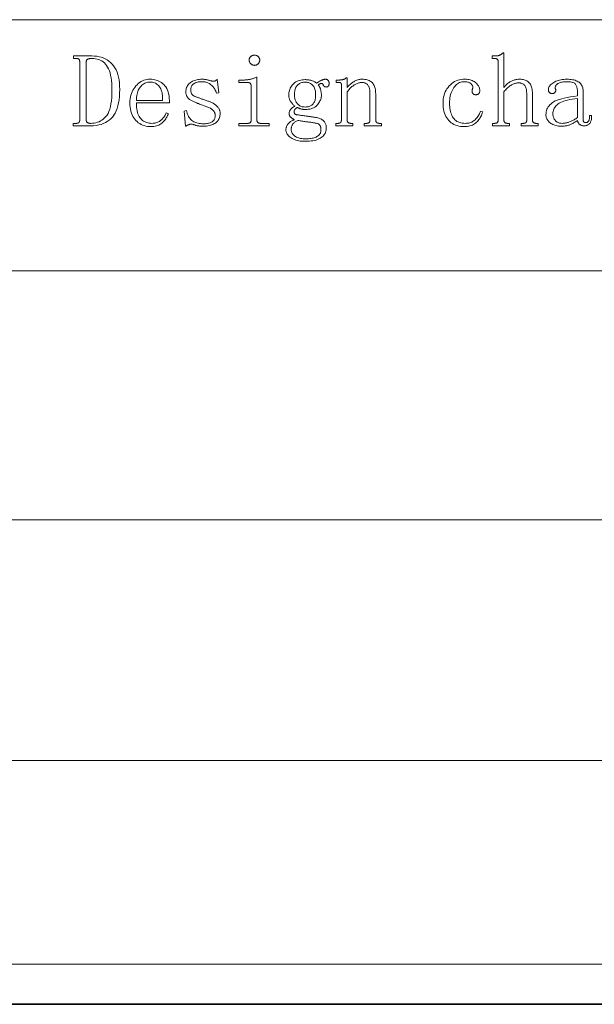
# Model space of a CAD drawing. Extents: x 1 to 297, y 1 to 210.
# Tile 16 of 171: x 49 to 65, y 1 to 29. Entities that reach past the tile are written whole.
import ezdxf

# ---------------------------------------------------------------- set-up
doc = ezdxf.new("R2010")
doc.units = 0

msp = doc.modelspace()

# ---------------------------------------------------------------- linework, layer by layer
at = {"color": 7, "lineweight": 13}
for p, q in [((1.319, 28.902), (196.771, 28.902)), ((35.177, 21.874), (196.771, 21.874)), ((35.177, 14.907), (164.935, 14.907)), ((35.177, 8.179), (164.935, 8.179)), ((1.319, 2.481), (196.771, 2.481))]:
    msp.add_line(p, q, dxfattribs=at)
at = {"color": 7, "lineweight": 35}
msp.add_line((0.623, 1.354), (296.685, 1.354), dxfattribs=at)
at = {"color": 7, "lineweight": 13}
for points in [[(51.046, 27.728), (51.045, 27.737), (51.045, 27.745), (51.044, 27.753), (51.042, 27.761), (51.04, 27.768), (51.037, 27.775), (51.034, 27.781), (51.031, 27.786), (51.027, 27.792), (51.023, 27.797), (51.018, 27.801), (51.012, 27.805), (51.006, 27.808), (50.999, 27.811), (50.991, 27.814), (50.983, 27.816), (50.974, 27.817), (50.964, 27.818), (50.954, 27.819), (50.943, 27.819), (50.874, 27.819), (50.874, 27.888), (51.389, 27.888), (51.458, 27.886), (51.524, 27.879), (51.588, 27.867), (51.649, 27.851), (51.707, 27.831), (51.762, 27.806), (51.814, 27.776), (51.864, 27.742), (51.91, 27.703), (51.954, 27.659), (51.994, 27.611), (52.03, 27.558), (52.062, 27.5), (52.09, 27.436), (52.113, 27.368), (52.132, 27.295), (52.147, 27.216), (52.157, 27.133), (52.164, 27.044), (52.166, 26.951), (52.164, 26.848), (52.157, 26.752), (52.147, 26.661), (52.133, 26.575), (52.114, 26.495), (52.092, 26.421), (52.065, 26.352), (52.034, 26.289), (51.999, 26.231), (51.96, 26.179), (51.917, 26.133), (51.87, 26.091), (51.819, 26.054), (51.764, 26.022), (51.706, 25.995), (51.643, 25.973), (51.577, 25.956), (51.506, 25.943), (51.432, 25.936), (51.354, 25.934), (50.863, 25.934), (50.863, 26.002), (50.943, 26.002), (50.954, 26.002), (50.964, 26.003), (50.974, 26.004), (50.983, 26.006), (50.991, 26.008), (50.999, 26.01), (51.006, 26.013), (51.012, 26.017), (51.018, 26.021), (51.023, 26.025), (51.027, 26.03), (51.031, 26.035), (51.034, 26.041), (51.037, 26.047), (51.04, 26.054), (51.042, 26.061), (51.044, 26.068), (51.045, 26.076), (51.045, 26.085), (51.046, 26.094)], [(55.937, 27.911), (55.948, 27.91), (55.959, 27.909), (55.97, 27.907), (55.981, 27.904), (55.991, 27.901), (56.002, 27.896), (56.011, 27.891), (56.021, 27.885), (56.031, 27.878), (56.04, 27.871), (56.049, 27.863), (56.056, 27.854), (56.063, 27.845), (56.069, 27.836), (56.074, 27.827), (56.078, 27.817), (56.082, 27.806), (56.084, 27.796), (56.085, 27.785), (56.086, 27.774), (56.085, 27.762), (56.084, 27.751), (56.082, 27.74), (56.078, 27.73), (56.074, 27.719), (56.069, 27.709), (56.063, 27.699), (56.056, 27.69), (56.049, 27.68), (56.04, 27.671), (56.031, 27.662), (56.021, 27.654), (56.011, 27.647), (56.002, 27.642), (55.991, 27.637), (55.981, 27.632), (55.97, 27.629), (55.959, 27.627), (55.948, 27.626), (55.937, 27.625), (55.926, 27.626), (55.915, 27.627), (55.904, 27.629), (55.893, 27.632), (55.883, 27.637), (55.873, 27.642), (55.863, 27.647), (55.853, 27.654), (55.843, 27.662), (55.834, 27.671), (55.826, 27.68), (55.818, 27.69), (55.811, 27.699), (55.805, 27.709), (55.8, 27.719), (55.796, 27.73), (55.793, 27.74), (55.79, 27.751), (55.789, 27.762), (55.788, 27.774), (55.789, 27.785), (55.79, 27.796), (55.793, 27.806), (55.796, 27.817), (55.8, 27.827), (55.805, 27.836), (55.811, 27.845), (55.818, 27.854), (55.826, 27.863), (55.834, 27.871), (55.843, 27.878), (55.853, 27.885), (55.863, 27.891), (55.873, 27.896), (55.883, 27.901), (55.893, 27.904), (55.904, 27.907), (55.915, 27.909), (55.926, 27.91)], [(62.6, 25.934), (62.6, 26.002), (62.657, 26.002), (62.668, 26.002), (62.679, 26.003), (62.688, 26.004), (62.697, 26.006), (62.706, 26.008), (62.713, 26.01), (62.72, 26.013), (62.727, 26.017), (62.732, 26.021), (62.737, 26.025), (62.741, 26.03), (62.745, 26.035), (62.749, 26.041), (62.752, 26.047), (62.754, 26.054), (62.756, 26.061), (62.758, 26.068), (62.759, 26.076), (62.76, 26.085), (62.76, 26.094), (62.76, 27.728), (62.76, 27.737), (62.759, 27.745), (62.758, 27.753), (62.756, 27.761), (62.754, 27.768), (62.752, 27.775), (62.749, 27.781), (62.745, 27.786), (62.741, 27.792), (62.737, 27.797), (62.732, 27.801), (62.727, 27.805), (62.72, 27.808), (62.713, 27.811), (62.706, 27.814), (62.697, 27.816), (62.688, 27.817), (62.679, 27.818), (62.668, 27.819), (62.657, 27.819), (62.589, 27.819), (62.589, 27.888), (62.714, 27.888), (62.723, 27.888), (62.732, 27.889), (62.742, 27.89), (62.751, 27.892), (62.76, 27.894), (62.769, 27.896), (62.778, 27.899), (62.787, 27.903), (62.797, 27.906), (62.806, 27.911), (62.815, 27.916), (62.824, 27.921), (62.833, 27.927), (62.842, 27.933), (62.851, 27.939), (62.861, 27.946), (62.87, 27.954), (62.879, 27.962), (62.888, 27.97), (62.897, 27.979), (62.92, 27.979), (62.92, 27.008), (62.941, 27.032), (62.961, 27.055), (62.982, 27.077), (63.003, 27.097), (63.024, 27.115), (63.045, 27.132), (63.067, 27.148), (63.088, 27.162), (63.11, 27.174), (63.131, 27.185), (63.153, 27.195), (63.175, 27.204), (63.198, 27.211), (63.221, 27.218), (63.244, 27.224), (63.268, 27.228), (63.292, 27.232), (63.316, 27.234), (63.341, 27.236), (63.366, 27.237), (63.399, 27.236), (63.431, 27.233), (63.461, 27.228), (63.49, 27.221), (63.517, 27.212), (63.543, 27.202), (63.566, 27.189), (63.589, 27.174), (63.609, 27.158), (63.628, 27.139), (63.646, 27.119), (63.661, 27.096), (63.675, 27.071), (63.687, 27.044), (63.697, 27.015), (63.705, 26.984), (63.712, 26.95), (63.716, 26.914), (63.719, 26.877), (63.72, 26.837), (63.72, 26.094), (63.72, 26.085), (63.721, 26.076), (63.722, 26.068), (63.724, 26.061), (63.727, 26.054), (63.73, 26.047), (63.734, 26.041), (63.738, 26.035), (63.743, 26.03), (63.748, 26.025), (63.754, 26.021), (63.761, 26.017), (63.767, 26.013), (63.774, 26.01), (63.781, 26.008), (63.789, 26.006), (63.797, 26.004), (63.805, 26.003), (63.814, 26.002), (63.823, 26.002), (63.88, 26.002), (63.88, 25.934), (63.4, 25.934), (63.4, 26.002), (63.457, 26.002), (63.468, 26.002), (63.479, 26.003), (63.488, 26.004), (63.497, 26.006), (63.506, 26.008), (63.513, 26.01), (63.52, 26.013), (63.527, 26.017), (63.532, 26.021), (63.537, 26.025), (63.541, 26.03), (63.545, 26.035), (63.549, 26.041), (63.552, 26.047), (63.554, 26.054), (63.556, 26.061), (63.558, 26.068), (63.559, 26.076), (63.56, 26.085), (63.56, 26.094), (63.56, 26.814), (63.559, 26.851), (63.557, 26.886), (63.554, 26.918), (63.55, 26.948), (63.544, 26.975), (63.537, 26.999), (63.529, 27.021), (63.52, 27.04), (63.509, 27.057), (63.497, 27.071), (63.484, 27.083), (63.47, 27.093), (63.456, 27.103), (63.44, 27.111), (63.424, 27.118), (63.407, 27.124), (63.389, 27.128), (63.371, 27.131), (63.352, 27.133), (63.331, 27.134), (63.313, 27.133), (63.294, 27.131), (63.275, 27.129), (63.255, 27.125), (63.236, 27.119), (63.215, 27.113), (63.195, 27.106), (63.174, 27.097), (63.153, 27.087), (63.131, 27.077), (63.11, 27.064), (63.088, 27.05), (63.067, 27.035), (63.045, 27.018), (63.024, 26.999), (63.003, 26.979), (62.982, 26.957), (62.961, 26.934), (62.941, 26.909), (62.92, 26.882), (62.92, 26.094), (62.92, 26.085), (62.921, 26.076), (62.923, 26.068), (62.924, 26.061), (62.927, 26.054), (62.93, 26.047), (62.934, 26.041), (62.938, 26.035), (62.943, 26.03), (62.949, 26.025), (62.954, 26.021), (62.961, 26.017), (62.967, 26.013), (62.974, 26.01), (62.981, 26.008), (62.989, 26.006), (62.997, 26.004), (63.005, 26.003), (63.014, 26.002), (63.023, 26.002), (63.08, 26.002), (63.08, 25.934)], [(51.948, 26.928), (51.947, 27.023), (51.943, 27.113), (51.935, 27.197), (51.925, 27.274), (51.911, 27.347), (51.895, 27.413), (51.876, 27.473), (51.853, 27.528), (51.828, 27.576), (51.8, 27.619), (51.769, 27.657), (51.736, 27.691), (51.701, 27.721), (51.663, 27.747), (51.623, 27.769), (51.58, 27.787), (51.536, 27.801), (51.489, 27.811), (51.44, 27.817), (51.389, 27.819), (51.373, 27.819), (51.358, 27.818), (51.344, 27.817), (51.331, 27.816), (51.318, 27.814), (51.307, 27.811), (51.296, 27.808), (51.286, 27.805), (51.277, 27.801), (51.269, 27.797), (51.261, 27.792), (51.254, 27.786), (51.248, 27.781), (51.243, 27.775), (51.238, 27.768), (51.235, 27.761), (51.232, 27.753), (51.23, 27.745), (51.229, 27.737), (51.229, 27.728), (51.229, 26.094), (51.229, 26.085), (51.23, 26.076), (51.232, 26.068), (51.234, 26.061), (51.237, 26.054), (51.241, 26.047), (51.245, 26.041), (51.25, 26.035), (51.256, 26.03), (51.263, 26.025), (51.27, 26.021), (51.277, 26.017), (51.285, 26.013), (51.294, 26.01), (51.303, 26.008), (51.312, 26.006), (51.322, 26.004), (51.332, 26.003), (51.343, 26.002), (51.354, 26.002), (51.404, 26.004), (51.452, 26.01), (51.498, 26.019), (51.543, 26.032), (51.586, 26.049), (51.627, 26.07), (51.667, 26.095), (51.705, 26.123), (51.742, 26.155), (51.777, 26.191), (51.81, 26.232), (51.839, 26.281), (51.864, 26.336), (51.887, 26.399), (51.906, 26.469), (51.921, 26.547), (51.933, 26.631), (51.942, 26.723), (51.947, 26.822)], [(55.846, 27.042), (55.845, 27.051), (55.845, 27.06), (55.844, 27.068), (55.842, 27.076), (55.84, 27.084), (55.837, 27.091), (55.834, 27.098), (55.831, 27.104), (55.827, 27.111), (55.823, 27.117), (55.818, 27.122), (55.812, 27.127), (55.806, 27.131), (55.799, 27.135), (55.791, 27.138), (55.783, 27.141), (55.774, 27.143), (55.764, 27.144), (55.754, 27.145), (55.743, 27.145), (55.503, 27.145), (55.503, 27.214), (55.617, 27.214), (55.638, 27.214), (55.658, 27.214), (55.678, 27.215), (55.698, 27.216), (55.717, 27.218), (55.736, 27.22), (55.755, 27.222), (55.774, 27.225), (55.793, 27.228), (55.811, 27.231), (55.83, 27.235), (55.847, 27.239), (55.865, 27.244), (55.883, 27.249), (55.9, 27.255), (55.917, 27.262), (55.934, 27.269), (55.95, 27.277), (55.967, 27.285), (55.983, 27.294), (56.006, 27.294), (56.006, 26.094), (56.006, 26.085), (56.007, 26.076), (56.008, 26.068), (56.01, 26.061), (56.013, 26.054), (56.016, 26.047), (56.02, 26.041), (56.024, 26.035), (56.029, 26.03), (56.034, 26.025), (56.04, 26.021), (56.046, 26.017), (56.053, 26.013), (56.06, 26.01), (56.067, 26.008), (56.075, 26.006), (56.083, 26.004), (56.091, 26.003), (56.1, 26.002), (56.108, 26.002), (56.348, 26.002), (56.348, 25.934), (55.503, 25.934), (55.503, 26.002), (55.743, 26.002), (55.754, 26.002), (55.764, 26.003), (55.774, 26.004), (55.783, 26.006), (55.791, 26.008), (55.799, 26.01), (55.806, 26.013), (55.812, 26.017), (55.818, 26.021), (55.823, 26.025), (55.827, 26.03), (55.831, 26.035), (55.834, 26.041), (55.837, 26.047), (55.84, 26.054), (55.842, 26.061), (55.844, 26.068), (55.845, 26.076), (55.845, 26.085), (55.846, 26.094)], [(52.634, 26.574), (52.635, 26.514), (52.639, 26.457), (52.645, 26.404), (52.653, 26.355), (52.664, 26.309), (52.677, 26.267), (52.693, 26.228), (52.711, 26.193), (52.731, 26.162), (52.754, 26.134), (52.779, 26.109), (52.805, 26.086), (52.833, 26.067), (52.862, 26.05), (52.893, 26.035), (52.925, 26.023), (52.959, 26.014), (52.994, 26.007), (53.03, 26.004), (53.068, 26.002), (53.098, 26.003), (53.126, 26.006), (53.154, 26.01), (53.18, 26.016), (53.206, 26.024), (53.23, 26.033), (53.254, 26.044), (53.277, 26.057), (53.299, 26.072), (53.32, 26.088), (53.34, 26.105), (53.359, 26.124), (53.376, 26.143), (53.393, 26.163), (53.409, 26.184), (53.423, 26.205), (53.436, 26.228), (53.448, 26.251), (53.459, 26.275), (53.468, 26.299), (53.526, 26.277), (53.518, 26.251), (53.508, 26.226), (53.497, 26.202), (53.484, 26.177), (53.47, 26.152), (53.454, 26.128), (53.436, 26.103), (53.416, 26.079), (53.395, 26.055), (53.371, 26.031), (53.346, 26.008), (53.32, 25.988), (53.292, 25.97), (53.262, 25.954), (53.23, 25.941), (53.196, 25.93), (53.161, 25.922), (53.124, 25.916), (53.086, 25.912), (53.046, 25.911), (52.994, 25.913), (52.944, 25.918), (52.897, 25.926), (52.851, 25.938), (52.807, 25.954), (52.765, 25.973), (52.725, 25.995), (52.687, 26.021), (52.651, 26.05), (52.617, 26.082), (52.586, 26.118), (52.557, 26.157), (52.533, 26.198), (52.511, 26.243), (52.493, 26.291), (52.478, 26.341), (52.466, 26.395), (52.458, 26.452), (52.453, 26.511), (52.451, 26.574), (52.453, 26.63), (52.458, 26.684), (52.466, 26.736), (52.478, 26.787), (52.493, 26.835), (52.511, 26.882), (52.533, 26.926), (52.557, 26.969), (52.586, 27.009), (52.617, 27.048), (52.651, 27.084), (52.686, 27.116), (52.723, 27.144), (52.762, 27.169), (52.801, 27.189), (52.843, 27.206), (52.885, 27.22), (52.93, 27.229), (52.976, 27.235), (53.023, 27.237), (53.066, 27.235), (53.107, 27.231), (53.148, 27.223), (53.187, 27.213), (53.226, 27.199), (53.263, 27.183), (53.299, 27.164), (53.334, 27.141), (53.367, 27.116), (53.4, 27.088), (53.43, 27.056), (53.458, 27.02), (53.482, 26.979), (53.502, 26.934), (53.52, 26.885), (53.534, 26.831), (53.546, 26.774), (53.554, 26.711), (53.558, 26.645), (53.56, 26.574)], [(53.366, 26.642), (53.367, 26.691), (53.366, 26.738), (53.363, 26.782), (53.357, 26.824), (53.35, 26.864), (53.34, 26.901), (53.328, 26.935), (53.314, 26.968), (53.298, 26.998), (53.28, 27.025), (53.26, 27.05), (53.239, 27.072), (53.216, 27.092), (53.192, 27.109), (53.167, 27.124), (53.141, 27.135), (53.113, 27.145), (53.084, 27.151), (53.054, 27.155), (53.023, 27.157), (52.989, 27.155), (52.957, 27.151), (52.926, 27.144), (52.896, 27.135), (52.867, 27.122), (52.84, 27.107), (52.814, 27.089), (52.789, 27.069), (52.765, 27.045), (52.743, 27.019), (52.722, 26.991), (52.704, 26.96), (52.687, 26.928), (52.673, 26.893), (52.661, 26.857), (52.652, 26.818), (52.644, 26.777), (52.639, 26.734), (52.635, 26.689), (52.634, 26.642)], [(54.017, 26.882), (54.018, 26.916), (54.022, 26.948), (54.029, 26.978), (54.038, 27.007), (54.05, 27.034), (54.064, 27.059), (54.081, 27.083), (54.101, 27.105), (54.124, 27.126), (54.148, 27.145), (54.175, 27.162), (54.203, 27.178), (54.232, 27.192), (54.262, 27.204), (54.293, 27.214), (54.325, 27.222), (54.358, 27.228), (54.392, 27.233), (54.427, 27.236), (54.463, 27.237), (54.483, 27.236), (54.503, 27.235), (54.523, 27.234), (54.543, 27.232), (54.563, 27.229), (54.582, 27.226), (54.601, 27.223), (54.62, 27.218), (54.639, 27.213), (54.657, 27.208), (54.675, 27.203), (54.691, 27.198), (54.707, 27.193), (54.721, 27.19), (54.734, 27.187), (54.746, 27.184), (54.757, 27.182), (54.767, 27.181), (54.775, 27.18), (54.783, 27.179), (54.79, 27.179), (54.796, 27.18), (54.802, 27.18), (54.808, 27.181), (54.814, 27.182), (54.82, 27.183), (54.825, 27.185), (54.83, 27.187), (54.835, 27.189), (54.84, 27.191), (54.845, 27.193), (54.85, 27.196), (54.855, 27.2), (54.86, 27.204), (54.866, 27.208), (54.871, 27.213), (54.878, 27.218), (54.884, 27.224), (54.89, 27.23), (54.897, 27.237), (54.943, 26.859), (54.874, 26.848), (54.864, 26.877), (54.853, 26.905), (54.841, 26.931), (54.828, 26.957), (54.813, 26.981), (54.797, 27.004), (54.779, 27.025), (54.761, 27.045), (54.741, 27.064), (54.72, 27.082), (54.698, 27.099), (54.675, 27.113), (54.652, 27.126), (54.628, 27.137), (54.604, 27.147), (54.579, 27.154), (54.554, 27.16), (54.528, 27.165), (54.501, 27.167), (54.474, 27.168), (54.445, 27.167), (54.417, 27.166), (54.391, 27.163), (54.365, 27.159), (54.341, 27.154), (54.319, 27.147), (54.297, 27.14), (54.277, 27.131), (54.258, 27.122), (54.24, 27.111), (54.224, 27.099), (54.209, 27.086), (54.196, 27.072), (54.185, 27.058), (54.176, 27.042), (54.168, 27.026), (54.162, 27.008), (54.158, 26.99), (54.155, 26.971), (54.154, 26.951), (54.155, 26.933), (54.156, 26.916), (54.158, 26.9), (54.161, 26.884), (54.164, 26.869), (54.169, 26.855), (54.174, 26.842), (54.18, 26.83), (54.187, 26.819), (54.194, 26.808), (54.203, 26.798), (54.213, 26.789), (54.224, 26.78), (54.236, 26.771), (54.25, 26.764), (54.265, 26.757), (54.281, 26.75), (54.298, 26.744), (54.317, 26.739), (54.337, 26.734), (54.353, 26.727), (54.371, 26.72), (54.389, 26.713), (54.407, 26.705), (54.427, 26.698), (54.447, 26.69), (54.469, 26.683), (54.491, 26.675), (54.513, 26.667), (54.537, 26.659), (54.561, 26.651), (54.584, 26.643), (54.608, 26.635), (54.63, 26.626), (54.653, 26.618), (54.675, 26.609), (54.697, 26.601), (54.718, 26.592), (54.739, 26.583), (54.76, 26.574), (54.778, 26.564), (54.795, 26.554), (54.812, 26.544), (54.828, 26.533), (54.844, 26.521), (54.859, 26.509), (54.874, 26.496), (54.888, 26.482), (54.901, 26.468), (54.914, 26.454), (54.926, 26.439), (54.937, 26.423), (54.946, 26.408), (54.954, 26.391), (54.961, 26.375), (54.967, 26.358), (54.971, 26.341), (54.975, 26.324), (54.976, 26.306), (54.977, 26.288), (54.976, 26.254), (54.972, 26.222), (54.966, 26.192), (54.958, 26.163), (54.947, 26.135), (54.934, 26.109), (54.918, 26.084), (54.9, 26.061), (54.88, 26.04), (54.857, 26.019), (54.832, 26.001), (54.805, 25.984), (54.775, 25.97), (54.744, 25.957), (54.71, 25.947), (54.674, 25.938), (54.636, 25.931), (54.596, 25.926), (54.553, 25.923), (54.508, 25.922), (54.48, 25.923), (54.452, 25.923), (54.426, 25.925), (54.402, 25.927), (54.378, 25.929), (54.357, 25.933), (54.337, 25.936), (54.318, 25.941), (54.301, 25.945), (54.286, 25.951), (54.271, 25.956), (54.257, 25.961), (54.244, 25.965), (54.231, 25.969), (54.218, 25.972), (54.207, 25.975), (54.196, 25.977), (54.185, 25.978), (54.175, 25.979), (54.166, 25.979), (54.159, 25.979), (54.152, 25.979), (54.145, 25.978), (54.137, 25.977), (54.13, 25.975), (54.122, 25.973), (54.115, 25.971), (54.107, 25.968), (54.099, 25.965), (54.091, 25.962), (54.083, 25.959), (54.075, 25.955), (54.067, 25.951), (54.058, 25.948), (54.05, 25.944), (54.041, 25.94), (54.033, 25.935), (54.024, 25.931), (54.015, 25.927), (54.006, 25.922), (53.971, 26.345), (54.04, 26.357), (54.048, 26.321), (54.057, 26.287), (54.068, 26.255), (54.08, 26.225), (54.094, 26.197), (54.11, 26.17), (54.127, 26.145), (54.146, 26.122), (54.166, 26.101), (54.188, 26.082), (54.212, 26.065), (54.238, 26.049), (54.265, 26.036), (54.295, 26.024), (54.326, 26.014), (54.359, 26.005), (54.393, 25.999), (54.43, 25.994), (54.468, 25.992), (54.508, 25.991), (54.54, 25.991), (54.57, 25.993), (54.598, 25.996), (54.625, 26), (54.65, 26.005), (54.674, 26.011), (54.696, 26.019), (54.717, 26.027), (54.736, 26.037), (54.754, 26.048), (54.771, 26.06), (54.785, 26.073), (54.798, 26.087), (54.809, 26.103), (54.818, 26.119), (54.826, 26.137), (54.832, 26.156), (54.836, 26.176), (54.839, 26.197), (54.84, 26.219), (54.839, 26.235), (54.838, 26.25), (54.836, 26.265), (54.833, 26.279), (54.828, 26.292), (54.823, 26.305), (54.818, 26.317), (54.811, 26.329), (54.803, 26.34), (54.794, 26.351), (54.785, 26.361), (54.776, 26.37), (54.767, 26.379), (54.758, 26.387), (54.748, 26.395), (54.739, 26.402), (54.73, 26.409), (54.721, 26.415), (54.712, 26.42), (54.703, 26.425), (54.68, 26.434), (54.656, 26.444), (54.632, 26.453), (54.608, 26.463), (54.583, 26.472), (54.557, 26.482), (54.532, 26.492), (54.505, 26.502), (54.479, 26.512), (54.451, 26.522), (54.424, 26.532), (54.398, 26.543), (54.372, 26.553), (54.347, 26.562), (54.323, 26.572), (54.299, 26.582), (54.276, 26.591), (54.254, 26.601), (54.232, 26.61), (54.211, 26.619), (54.191, 26.629), (54.173, 26.639), (54.155, 26.649), (54.138, 26.66), (54.123, 26.671), (54.108, 26.682), (54.095, 26.695), (54.083, 26.707), (54.072, 26.72), (54.063, 26.734), (54.054, 26.747), (54.046, 26.762), (54.039, 26.776), (54.034, 26.79), (54.028, 26.805), (54.024, 26.82), (54.021, 26.835), (54.019, 26.851), (54.018, 26.866)], [(57.617, 26.174), (57.65, 26.169), (57.682, 26.162), (57.712, 26.155), (57.74, 26.147), (57.766, 26.138), (57.79, 26.128), (57.812, 26.116), (57.833, 26.104), (57.852, 26.091), (57.868, 26.077), (57.884, 26.061), (57.897, 26.045), (57.909, 26.027), (57.92, 26.009), (57.928, 25.989), (57.936, 25.969), (57.941, 25.947), (57.945, 25.925), (57.948, 25.901), (57.949, 25.877), (57.947, 25.843), (57.943, 25.811), (57.936, 25.78), (57.926, 25.75), (57.913, 25.722), (57.897, 25.695), (57.878, 25.67), (57.857, 25.646), (57.833, 25.623), (57.806, 25.602), (57.775, 25.583), (57.742, 25.565), (57.705, 25.55), (57.665, 25.536), (57.621, 25.525), (57.575, 25.516), (57.524, 25.509), (57.471, 25.503), (57.414, 25.5), (57.354, 25.499), (57.307, 25.5), (57.262, 25.503), (57.218, 25.508), (57.177, 25.515), (57.137, 25.524), (57.099, 25.534), (57.063, 25.547), (57.029, 25.562), (56.996, 25.578), (56.966, 25.597), (56.937, 25.616), (56.912, 25.637), (56.89, 25.657), (56.871, 25.679), (56.854, 25.701), (56.841, 25.723), (56.83, 25.747), (56.823, 25.77), (56.819, 25.795), (56.817, 25.819), (56.818, 25.835), (56.819, 25.851), (56.822, 25.867), (56.826, 25.883), (56.831, 25.899), (56.838, 25.915), (56.845, 25.931), (56.854, 25.947), (56.863, 25.963), (56.874, 25.979), (56.886, 25.995), (56.9, 26.01), (56.915, 26.024), (56.931, 26.038), (56.949, 26.051), (56.967, 26.063), (56.988, 26.075), (57.01, 26.085), (57.033, 26.096), (57.057, 26.105), (57.044, 26.112), (57.031, 26.119), (57.019, 26.126), (57.007, 26.133), (56.996, 26.141), (56.985, 26.148), (56.975, 26.156), (56.966, 26.164), (56.957, 26.171), (56.949, 26.179), (56.941, 26.188), (56.934, 26.196), (56.928, 26.205), (56.923, 26.214), (56.918, 26.224), (56.915, 26.234), (56.912, 26.244), (56.91, 26.254), (56.909, 26.265), (56.909, 26.277), (56.909, 26.29), (56.91, 26.303), (56.913, 26.316), (56.916, 26.329), (56.92, 26.341), (56.925, 26.353), (56.931, 26.364), (56.938, 26.375), (56.946, 26.386), (56.954, 26.397), (56.964, 26.407), (56.973, 26.416), (56.984, 26.426), (56.994, 26.435), (57.006, 26.444), (57.017, 26.452), (57.029, 26.46), (57.042, 26.468), (57.055, 26.475), (57.068, 26.482), (57.055, 26.494), (57.042, 26.506), (57.029, 26.519), (57.016, 26.532), (57.004, 26.545), (56.992, 26.559), (56.981, 26.573), (56.97, 26.588), (56.959, 26.604), (56.949, 26.619), (56.939, 26.635), (56.93, 26.652), (56.922, 26.668), (56.916, 26.685), (56.91, 26.702), (56.905, 26.719), (56.902, 26.737), (56.899, 26.755), (56.898, 26.773), (56.897, 26.791), (56.898, 26.825), (56.902, 26.858), (56.908, 26.89), (56.916, 26.922), (56.927, 26.952), (56.94, 26.982), (56.956, 27.011), (56.974, 27.039), (56.994, 27.067), (57.017, 27.094), (57.042, 27.119), (57.069, 27.141), (57.098, 27.161), (57.129, 27.178), (57.161, 27.192), (57.196, 27.204), (57.233, 27.213), (57.271, 27.22), (57.312, 27.224), (57.354, 27.225), (57.372, 27.225), (57.391, 27.224), (57.409, 27.223), (57.426, 27.221), (57.444, 27.219), (57.462, 27.217), (57.479, 27.214), (57.497, 27.21), (57.514, 27.207), (57.531, 27.202), (57.548, 27.197), (57.564, 27.192), (57.58, 27.185), (57.595, 27.178), (57.61, 27.171), (57.624, 27.162), (57.637, 27.153), (57.65, 27.144), (57.662, 27.133), (57.674, 27.122), (57.69, 27.133), (57.706, 27.144), (57.721, 27.154), (57.735, 27.163), (57.75, 27.172), (57.764, 27.181), (57.778, 27.188), (57.791, 27.195), (57.804, 27.202), (57.817, 27.208), (57.829, 27.213), (57.842, 27.218), (57.853, 27.223), (57.865, 27.226), (57.876, 27.229), (57.886, 27.232), (57.897, 27.234), (57.907, 27.235), (57.916, 27.236), (57.926, 27.237), (57.937, 27.236), (57.947, 27.235), (57.957, 27.233), (57.966, 27.23), (57.974, 27.227), (57.982, 27.222), (57.989, 27.217), (57.995, 27.211), (58.001, 27.204), (58.006, 27.197), (58.01, 27.189), (58.014, 27.181), (58.017, 27.173), (58.02, 27.165), (58.023, 27.158), (58.025, 27.151), (58.026, 27.143), (58.028, 27.136), (58.028, 27.129), (58.028, 27.122), (58.028, 27.113), (58.028, 27.105), (58.027, 27.096), (58.026, 27.088), (58.024, 27.081), (58.022, 27.074), (58.02, 27.067), (58.018, 27.06), (58.015, 27.054), (58.011, 27.048), (58.008, 27.043), (58.003, 27.038), (57.998, 27.033), (57.993, 27.03), (57.987, 27.027), (57.98, 27.024), (57.973, 27.022), (57.966, 27.021), (57.957, 27.02), (57.949, 27.019), (57.942, 27.02), (57.935, 27.02), (57.929, 27.021), (57.923, 27.022), (57.917, 27.024), (57.911, 27.026), (57.906, 27.028), (57.901, 27.03), (57.896, 27.033), (57.891, 27.037), (57.887, 27.04), (57.883, 27.044), (57.879, 27.048), (57.875, 27.053), (57.871, 27.058), (57.868, 27.063), (57.865, 27.069), (57.862, 27.075), (57.859, 27.081), (57.857, 27.088), (57.854, 27.094), (57.851, 27.1), (57.848, 27.105), (57.843, 27.109), (57.839, 27.112), (57.833, 27.115), (57.827, 27.116), (57.82, 27.117), (57.813, 27.117), (57.806, 27.117), (57.798, 27.115), (57.789, 27.113), (57.781, 27.111), (57.773, 27.107), (57.764, 27.104), (57.756, 27.099), (57.747, 27.095), (57.738, 27.089), (57.729, 27.083), (57.72, 27.077), (57.729, 27.067), (57.737, 27.057), (57.745, 27.046), (57.753, 27.034), (57.76, 27.022), (57.767, 27.009), (57.773, 26.996), (57.778, 26.981), (57.784, 26.966), (57.788, 26.951), (57.793, 26.935), (57.797, 26.919), (57.8, 26.903), (57.803, 26.887), (57.806, 26.871), (57.808, 26.855), (57.809, 26.839), (57.81, 26.823), (57.811, 26.807), (57.811, 26.791), (57.81, 26.763), (57.807, 26.736), (57.802, 26.709), (57.794, 26.682), (57.784, 26.655), (57.772, 26.628), (57.758, 26.602), (57.742, 26.575), (57.723, 26.549), (57.703, 26.522), (57.68, 26.497), (57.654, 26.475), (57.626, 26.455), (57.595, 26.438), (57.561, 26.424), (57.525, 26.412), (57.486, 26.403), (57.445, 26.396), (57.401, 26.392), (57.354, 26.391), (57.341, 26.391), (57.327, 26.391), (57.314, 26.392), (57.301, 26.394), (57.288, 26.395), (57.276, 26.397), (57.264, 26.399), (57.252, 26.402), (57.24, 26.405), (57.229, 26.408), (57.217, 26.411), (57.207, 26.415), (57.196, 26.419), (57.186, 26.423), (57.177, 26.427), (57.168, 26.431), (57.16, 26.435), (57.152, 26.439), (57.144, 26.443), (57.137, 26.448), (57.128, 26.443), (57.12, 26.438), (57.112, 26.433), (57.104, 26.428), (57.097, 26.422), (57.09, 26.416), (57.084, 26.41), (57.079, 26.404), (57.073, 26.398), (57.068, 26.391), (57.064, 26.384), (57.06, 26.378), (57.057, 26.371), (57.054, 26.365), (57.051, 26.359), (57.049, 26.354), (57.048, 26.348), (57.047, 26.343), (57.046, 26.338), (57.046, 26.334), (57.046, 26.325), (57.047, 26.316), (57.048, 26.308), (57.049, 26.301), (57.051, 26.294), (57.054, 26.287), (57.057, 26.281), (57.06, 26.275), (57.064, 26.27), (57.068, 26.265), (57.073, 26.261), (57.079, 26.257), (57.084, 26.253), (57.09, 26.25), (57.097, 26.248), (57.104, 26.246), (57.112, 26.244), (57.12, 26.243), (57.128, 26.242), (57.137, 26.242), (57.166, 26.238), (57.195, 26.233), (57.224, 26.229), (57.251, 26.225), (57.278, 26.221), (57.305, 26.217), (57.331, 26.213), (57.356, 26.209), (57.381, 26.206), (57.406, 26.202), (57.429, 26.199), (57.452, 26.196), (57.475, 26.192), (57.497, 26.189), (57.519, 26.187), (57.539, 26.184), (57.56, 26.181), (57.579, 26.178), (57.598, 26.176)], [(57.057, 26.791), (57.058, 26.764), (57.06, 26.738), (57.064, 26.712), (57.07, 26.687), (57.077, 26.664), (57.086, 26.641), (57.096, 26.618), (57.108, 26.597), (57.122, 26.576), (57.137, 26.557), (57.154, 26.538), (57.171, 26.522), (57.19, 26.507), (57.21, 26.494), (57.231, 26.484), (57.254, 26.475), (57.277, 26.468), (57.302, 26.463), (57.327, 26.46), (57.354, 26.459), (57.383, 26.46), (57.411, 26.463), (57.437, 26.467), (57.461, 26.473), (57.484, 26.481), (57.506, 26.49), (57.526, 26.501), (57.544, 26.514), (57.561, 26.529), (57.577, 26.545), (57.591, 26.563), (57.604, 26.582), (57.615, 26.603), (57.625, 26.626), (57.633, 26.649), (57.639, 26.675), (57.645, 26.701), (57.648, 26.73), (57.651, 26.76), (57.651, 26.791), (57.65, 26.829), (57.648, 26.864), (57.644, 26.898), (57.638, 26.929), (57.63, 26.958), (57.62, 26.985), (57.609, 27.01), (57.596, 27.032), (57.582, 27.053), (57.566, 27.071), (57.548, 27.087), (57.53, 27.102), (57.511, 27.115), (57.491, 27.126), (57.47, 27.135), (57.448, 27.143), (57.426, 27.149), (57.403, 27.153), (57.379, 27.156), (57.354, 27.157), (57.329, 27.156), (57.306, 27.153), (57.282, 27.149), (57.26, 27.143), (57.238, 27.135), (57.218, 27.126), (57.198, 27.115), (57.179, 27.102), (57.16, 27.087), (57.143, 27.071), (57.126, 27.053), (57.112, 27.032), (57.099, 27.01), (57.088, 26.985), (57.078, 26.958), (57.071, 26.929), (57.065, 26.898), (57.061, 26.864), (57.058, 26.829)], [(58.211, 25.934), (58.211, 26.002), (58.269, 26.002), (58.28, 26.002), (58.29, 26.003), (58.3, 26.004), (58.309, 26.006), (58.317, 26.008), (58.325, 26.01), (58.332, 26.013), (58.338, 26.017), (58.344, 26.021), (58.348, 26.025), (58.353, 26.03), (58.357, 26.035), (58.36, 26.041), (58.363, 26.047), (58.366, 26.054), (58.368, 26.061), (58.369, 26.068), (58.37, 26.076), (58.371, 26.085), (58.371, 26.094), (58.371, 27.077), (58.371, 27.083), (58.371, 27.09), (58.37, 27.096), (58.37, 27.101), (58.368, 27.107), (58.367, 27.111), (58.366, 27.116), (58.364, 27.12), (58.362, 27.124), (58.36, 27.128), (58.357, 27.131), (58.354, 27.134), (58.351, 27.137), (58.347, 27.139), (58.343, 27.141), (58.338, 27.142), (58.333, 27.144), (58.327, 27.144), (58.321, 27.145), (58.314, 27.145), (58.223, 27.145), (58.223, 27.214), (58.303, 27.214), (58.314, 27.214), (58.325, 27.214), (58.337, 27.215), (58.348, 27.215), (58.358, 27.217), (58.369, 27.218), (58.38, 27.219), (58.391, 27.221), (58.401, 27.223), (58.411, 27.225), (58.422, 27.228), (58.432, 27.231), (58.442, 27.234), (58.452, 27.238), (58.461, 27.242), (58.471, 27.247), (58.481, 27.252), (58.49, 27.258), (58.499, 27.264), (58.508, 27.271), (58.531, 27.271), (58.531, 27.008), (58.552, 27.03), (58.572, 27.051), (58.593, 27.071), (58.614, 27.09), (58.634, 27.108), (58.655, 27.125), (58.675, 27.14), (58.696, 27.154), (58.716, 27.167), (58.737, 27.179), (58.758, 27.19), (58.779, 27.2), (58.8, 27.209), (58.821, 27.216), (58.843, 27.222), (58.865, 27.227), (58.887, 27.231), (58.909, 27.234), (58.931, 27.236), (58.954, 27.237), (58.992, 27.235), (59.028, 27.232), (59.062, 27.227), (59.093, 27.22), (59.123, 27.211), (59.15, 27.199), (59.176, 27.186), (59.199, 27.171), (59.221, 27.153), (59.24, 27.134), (59.257, 27.112), (59.273, 27.088), (59.287, 27.063), (59.298, 27.035), (59.308, 27.005), (59.317, 26.973), (59.323, 26.939), (59.328, 26.903), (59.33, 26.865), (59.331, 26.825), (59.331, 26.094), (59.332, 26.085), (59.332, 26.076), (59.334, 26.068), (59.336, 26.061), (59.339, 26.054), (59.342, 26.047), (59.345, 26.041), (59.35, 26.035), (59.354, 26.03), (59.36, 26.025), (59.366, 26.021), (59.372, 26.017), (59.379, 26.013), (59.386, 26.01), (59.393, 26.008), (59.4, 26.006), (59.408, 26.004), (59.417, 26.003), (59.425, 26.002), (59.434, 26.002), (59.491, 26.002), (59.491, 25.934), (59.011, 25.934), (59.011, 26.002), (59.068, 26.002), (59.08, 26.002), (59.09, 26.003), (59.1, 26.004), (59.109, 26.006), (59.117, 26.008), (59.125, 26.01), (59.132, 26.013), (59.138, 26.017), (59.144, 26.021), (59.148, 26.025), (59.153, 26.03), (59.157, 26.035), (59.16, 26.041), (59.163, 26.047), (59.166, 26.054), (59.168, 26.061), (59.169, 26.068), (59.17, 26.076), (59.171, 26.085), (59.171, 26.094), (59.171, 26.859), (59.171, 26.886), (59.169, 26.912), (59.166, 26.936), (59.162, 26.959), (59.157, 26.981), (59.151, 27.001), (59.143, 27.021), (59.135, 27.039), (59.125, 27.055), (59.114, 27.071), (59.102, 27.085), (59.089, 27.098), (59.075, 27.109), (59.059, 27.118), (59.043, 27.127), (59.025, 27.133), (59.006, 27.138), (58.986, 27.142), (58.965, 27.144), (58.943, 27.145), (58.922, 27.144), (58.901, 27.142), (58.881, 27.139), (58.86, 27.134), (58.839, 27.128), (58.817, 27.12), (58.796, 27.111), (58.775, 27.101), (58.753, 27.09), (58.731, 27.077), (58.71, 27.062), (58.689, 27.047), (58.668, 27.03), (58.647, 27.013), (58.627, 26.994), (58.607, 26.974), (58.588, 26.953), (58.569, 26.93), (58.55, 26.907), (58.531, 26.882), (58.531, 26.094), (58.532, 26.085), (58.533, 26.076), (58.534, 26.068), (58.536, 26.061), (58.538, 26.054), (58.542, 26.047), (58.545, 26.041), (58.55, 26.035), (58.554, 26.03), (58.56, 26.025), (58.566, 26.021), (58.572, 26.017), (58.579, 26.013), (58.586, 26.01), (58.593, 26.008), (58.6, 26.006), (58.608, 26.004), (58.617, 26.003), (58.625, 26.002), (58.634, 26.002), (58.691, 26.002), (58.691, 25.934)], [(62.028, 26.905), (62.029, 26.912), (62.029, 26.918), (62.029, 26.924), (62.029, 26.929), (62.03, 26.934), (62.031, 26.938), (62.031, 26.942), (62.032, 26.945), (62.033, 26.948), (62.034, 26.951), (62.035, 26.953), (62.037, 26.956), (62.038, 26.96), (62.04, 26.964), (62.041, 26.968), (62.043, 26.973), (62.045, 26.978), (62.047, 26.984), (62.049, 26.99), (62.051, 26.997), (62.053, 27.006), (62.053, 27.015), (62.052, 27.025), (62.05, 27.036), (62.046, 27.047), (62.04, 27.058), (62.034, 27.069), (62.026, 27.081), (62.016, 27.093), (62.006, 27.105), (61.993, 27.117), (61.98, 27.128), (61.964, 27.137), (61.947, 27.145), (61.928, 27.152), (61.908, 27.158), (61.886, 27.162), (61.863, 27.165), (61.838, 27.167), (61.811, 27.168), (61.778, 27.166), (61.745, 27.161), (61.713, 27.153), (61.682, 27.141), (61.653, 27.127), (61.624, 27.108), (61.597, 27.087), (61.57, 27.062), (61.544, 27.034), (61.52, 27.002), (61.497, 26.968), (61.477, 26.932), (61.459, 26.893), (61.443, 26.852), (61.43, 26.809), (61.419, 26.764), (61.411, 26.717), (61.405, 26.668), (61.401, 26.616), (61.4, 26.562), (61.401, 26.513), (61.404, 26.466), (61.409, 26.42), (61.416, 26.377), (61.426, 26.335), (61.437, 26.295), (61.45, 26.258), (61.466, 26.222), (61.483, 26.188), (61.503, 26.157), (61.525, 26.127), (61.549, 26.101), (61.577, 26.078), (61.607, 26.058), (61.64, 26.041), (61.676, 26.027), (61.714, 26.016), (61.755, 26.008), (61.799, 26.004), (61.846, 26.002), (61.877, 26.003), (61.908, 26.006), (61.937, 26.011), (61.965, 26.019), (61.993, 26.028), (62.019, 26.039), (62.044, 26.053), (62.069, 26.068), (62.092, 26.086), (62.114, 26.105), (62.135, 26.126), (62.155, 26.148), (62.174, 26.17), (62.191, 26.193), (62.207, 26.217), (62.222, 26.241), (62.235, 26.266), (62.248, 26.292), (62.259, 26.318), (62.269, 26.345), (62.326, 26.322), (62.316, 26.288), (62.304, 26.256), (62.291, 26.224), (62.276, 26.193), (62.26, 26.164), (62.242, 26.135), (62.222, 26.107), (62.201, 26.081), (62.179, 26.055), (62.154, 26.031), (62.128, 26.008), (62.1, 25.988), (62.071, 25.97), (62.039, 25.954), (62.006, 25.941), (61.97, 25.93), (61.933, 25.922), (61.895, 25.916), (61.854, 25.912), (61.811, 25.911), (61.758, 25.913), (61.706, 25.918), (61.657, 25.926), (61.61, 25.938), (61.566, 25.954), (61.523, 25.973), (61.483, 25.995), (61.446, 26.021), (61.41, 26.05), (61.377, 26.082), (61.347, 26.118), (61.319, 26.157), (61.295, 26.198), (61.275, 26.243), (61.257, 26.291), (61.243, 26.341), (61.231, 26.395), (61.223, 26.452), (61.219, 26.511), (61.217, 26.574), (61.219, 26.63), (61.224, 26.684), (61.232, 26.736), (61.244, 26.787), (61.26, 26.835), (61.279, 26.882), (61.301, 26.926), (61.327, 26.969), (61.356, 27.009), (61.388, 27.048), (61.424, 27.084), (61.461, 27.116), (61.501, 27.144), (61.542, 27.169), (61.586, 27.189), (61.631, 27.206), (61.679, 27.22), (61.729, 27.229), (61.78, 27.235), (61.834, 27.237), (61.872, 27.235), (61.909, 27.232), (61.943, 27.227), (61.976, 27.22), (62.007, 27.211), (62.036, 27.199), (62.064, 27.186), (62.09, 27.171), (62.114, 27.153), (62.137, 27.134), (62.158, 27.113), (62.176, 27.093), (62.192, 27.072), (62.207, 27.051), (62.218, 27.031), (62.228, 27.01), (62.236, 26.99), (62.241, 26.969), (62.245, 26.949), (62.246, 26.928), (62.245, 26.915), (62.244, 26.902), (62.243, 26.89), (62.241, 26.879), (62.238, 26.869), (62.235, 26.86), (62.232, 26.852), (62.227, 26.844), (62.222, 26.837), (62.217, 26.831), (62.211, 26.825), (62.204, 26.821), (62.197, 26.816), (62.19, 26.813), (62.181, 26.809), (62.173, 26.807), (62.163, 26.805), (62.153, 26.803), (62.143, 26.803), (62.131, 26.802), (62.122, 26.803), (62.114, 26.803), (62.105, 26.805), (62.098, 26.807), (62.09, 26.809), (62.083, 26.813), (62.076, 26.816), (62.069, 26.821), (62.063, 26.825), (62.057, 26.831), (62.052, 26.837), (62.047, 26.843), (62.042, 26.849), (62.039, 26.856), (62.036, 26.864), (62.033, 26.871), (62.031, 26.879), (62.03, 26.887), (62.029, 26.896)], [(64.531, 25.922), (64.491, 25.923), (64.453, 25.926), (64.416, 25.931), (64.381, 25.938), (64.348, 25.947), (64.317, 25.957), (64.288, 25.97), (64.261, 25.984), (64.235, 26.001), (64.211, 26.019), (64.19, 26.039), (64.17, 26.059), (64.153, 26.08), (64.138, 26.102), (64.126, 26.124), (64.115, 26.146), (64.107, 26.169), (64.102, 26.193), (64.098, 26.217), (64.097, 26.242), (64.099, 26.283), (64.104, 26.322), (64.113, 26.359), (64.125, 26.395), (64.141, 26.429), (64.161, 26.462), (64.184, 26.494), (64.21, 26.524), (64.241, 26.552), (64.274, 26.579), (64.313, 26.605), (64.359, 26.629), (64.412, 26.652), (64.472, 26.673), (64.538, 26.692), (64.612, 26.71), (64.693, 26.727), (64.781, 26.742), (64.875, 26.756), (64.977, 26.768), (64.977, 26.905), (64.977, 26.928), (64.975, 26.949), (64.972, 26.97), (64.969, 26.99), (64.964, 27.009), (64.959, 27.028), (64.952, 27.045), (64.944, 27.062), (64.935, 27.078), (64.926, 27.094), (64.914, 27.108), (64.9, 27.12), (64.883, 27.132), (64.863, 27.141), (64.841, 27.149), (64.817, 27.156), (64.789, 27.161), (64.759, 27.165), (64.727, 27.167), (64.691, 27.168), (64.654, 27.167), (64.618, 27.165), (64.585, 27.162), (64.554, 27.158), (64.526, 27.152), (64.499, 27.145), (64.475, 27.137), (64.454, 27.128), (64.434, 27.117), (64.417, 27.105), (64.402, 27.092), (64.389, 27.08), (64.378, 27.067), (64.37, 27.054), (64.363, 27.041), (64.358, 27.028), (64.355, 27.014), (64.355, 27.001), (64.356, 26.987), (64.36, 26.974), (64.364, 26.965), (64.367, 26.955), (64.37, 26.946), (64.371, 26.937), (64.371, 26.928), (64.371, 26.919), (64.37, 26.91), (64.367, 26.901), (64.364, 26.891), (64.36, 26.882), (64.355, 26.874), (64.349, 26.866), (64.342, 26.859), (64.334, 26.853), (64.326, 26.848), (64.316, 26.844), (64.306, 26.841), (64.294, 26.838), (64.282, 26.837), (64.269, 26.837), (64.26, 26.837), (64.251, 26.838), (64.243, 26.839), (64.235, 26.841), (64.227, 26.844), (64.22, 26.847), (64.213, 26.851), (64.206, 26.855), (64.2, 26.86), (64.194, 26.865), (64.189, 26.871), (64.184, 26.878), (64.18, 26.885), (64.176, 26.893), (64.173, 26.901), (64.17, 26.91), (64.168, 26.919), (64.167, 26.929), (64.166, 26.94), (64.166, 26.951), (64.167, 26.971), (64.172, 26.991), (64.179, 27.011), (64.189, 27.031), (64.203, 27.051), (64.219, 27.07), (64.238, 27.089), (64.261, 27.108), (64.286, 27.127), (64.314, 27.145), (64.345, 27.162), (64.376, 27.178), (64.41, 27.192), (64.444, 27.204), (64.48, 27.214), (64.517, 27.222), (64.556, 27.228), (64.596, 27.233), (64.637, 27.236), (64.68, 27.237), (64.724, 27.236), (64.767, 27.233), (64.807, 27.229), (64.844, 27.223), (64.88, 27.215), (64.913, 27.206), (64.944, 27.195), (64.973, 27.182), (64.999, 27.167), (65.023, 27.151), (65.044, 27.133), (65.064, 27.114), (65.081, 27.093), (65.096, 27.07), (65.108, 27.047), (65.119, 27.021), (65.127, 26.994), (65.132, 26.966), (65.136, 26.936), (65.137, 26.905), (65.137, 26.151), (65.137, 26.133), (65.138, 26.117), (65.139, 26.103), (65.14, 26.09), (65.141, 26.078), (65.143, 26.068), (65.145, 26.059), (65.148, 26.052), (65.151, 26.046), (65.154, 26.042), (65.158, 26.039), (65.162, 26.036), (65.167, 26.033), (65.173, 26.031), (65.178, 26.029), (65.185, 26.028), (65.192, 26.027), (65.2, 26.026), (65.208, 26.025), (65.217, 26.025), (65.228, 26.026), (65.239, 26.027), (65.248, 26.03), (65.257, 26.033), (65.266, 26.038), (65.273, 26.044), (65.28, 26.05), (65.287, 26.058), (65.292, 26.067), (65.297, 26.077), (65.301, 26.087), (65.305, 26.099), (65.309, 26.111), (65.312, 26.124), (65.314, 26.138), (65.316, 26.153), (65.318, 26.168), (65.319, 26.184), (65.32, 26.201), (65.32, 26.219), (65.377, 26.219), (65.376, 26.188), (65.375, 26.159), (65.372, 26.132), (65.368, 26.107), (65.363, 26.084), (65.356, 26.062), (65.349, 26.043), (65.34, 26.026), (65.331, 26.01), (65.32, 25.997), (65.308, 25.985), (65.296, 25.974), (65.283, 25.964), (65.269, 25.956), (65.254, 25.949), (65.239, 25.944), (65.223, 25.939), (65.207, 25.936), (65.189, 25.934), (65.171, 25.934), (65.156, 25.934), (65.141, 25.935), (65.126, 25.937), (65.113, 25.939), (65.1, 25.942), (65.088, 25.946), (65.076, 25.95), (65.065, 25.956), (65.055, 25.961), (65.046, 25.968), (65.037, 25.975), (65.028, 25.983), (65.02, 25.993), (65.013, 26.003), (65.006, 26.014), (64.999, 26.026), (64.993, 26.038), (64.987, 26.052), (64.982, 26.067), (64.977, 26.082), (64.954, 26.067), (64.932, 26.052), (64.91, 26.038), (64.888, 26.025), (64.867, 26.012), (64.846, 26.001), (64.825, 25.99), (64.805, 25.98), (64.785, 25.971), (64.766, 25.962), (64.746, 25.955), (64.725, 25.948), (64.704, 25.942), (64.682, 25.937), (64.659, 25.932), (64.635, 25.929), (64.61, 25.926), (64.585, 25.924), (64.558, 25.923)], [(64.291, 26.277), (64.292, 26.256), (64.294, 26.236), (64.297, 26.216), (64.301, 26.197), (64.307, 26.178), (64.314, 26.159), (64.322, 26.141), (64.332, 26.123), (64.342, 26.105), (64.354, 26.088), (64.368, 26.072), (64.382, 26.057), (64.399, 26.044), (64.416, 26.033), (64.436, 26.024), (64.456, 26.016), (64.479, 26.01), (64.502, 26.006), (64.528, 26.003), (64.554, 26.002), (64.575, 26.003), (64.595, 26.004), (64.616, 26.006), (64.636, 26.009), (64.657, 26.012), (64.678, 26.017), (64.698, 26.022), (64.719, 26.028), (64.739, 26.035), (64.76, 26.042), (64.781, 26.051), (64.802, 26.06), (64.823, 26.07), (64.844, 26.081), (64.866, 26.092), (64.887, 26.105), (64.91, 26.118), (64.932, 26.132), (64.954, 26.147), (64.977, 26.162), (64.977, 26.699), (64.902, 26.69), (64.831, 26.679), (64.766, 26.666), (64.705, 26.653), (64.648, 26.638), (64.597, 26.622), (64.551, 26.605), (64.509, 26.586), (64.472, 26.566), (64.44, 26.545), (64.412, 26.523), (64.386, 26.5), (64.364, 26.475), (64.345, 26.45), (64.328, 26.424), (64.315, 26.396), (64.305, 26.368), (64.297, 26.338), (64.293, 26.308)], [(57.148, 26.082), (57.129, 26.073), (57.11, 26.063), (57.092, 26.053), (57.076, 26.043), (57.061, 26.032), (57.048, 26.021), (57.035, 26.01), (57.024, 25.998), (57.014, 25.986), (57.006, 25.974), (56.998, 25.961), (56.991, 25.947), (56.985, 25.933), (56.98, 25.919), (56.976, 25.904), (56.972, 25.888), (56.969, 25.872), (56.967, 25.855), (56.966, 25.837), (56.966, 25.819), (56.967, 25.801), (56.97, 25.783), (56.975, 25.766), (56.982, 25.748), (56.991, 25.731), (57.003, 25.714), (57.016, 25.697), (57.031, 25.68), (57.049, 25.664), (57.068, 25.648), (57.09, 25.633), (57.114, 25.619), (57.139, 25.607), (57.167, 25.597), (57.197, 25.588), (57.229, 25.581), (57.263, 25.575), (57.299, 25.571), (57.337, 25.569), (57.377, 25.568), (57.415, 25.569), (57.452, 25.57), (57.486, 25.574), (57.52, 25.578), (57.551, 25.584), (57.581, 25.591), (57.61, 25.599), (57.637, 25.608), (57.662, 25.619), (57.686, 25.631), (57.707, 25.644), (57.727, 25.658), (57.744, 25.674), (57.759, 25.691), (57.771, 25.709), (57.782, 25.729), (57.79, 25.75), (57.795, 25.772), (57.799, 25.795), (57.8, 25.819), (57.8, 25.835), (57.799, 25.85), (57.797, 25.864), (57.795, 25.878), (57.793, 25.891), (57.79, 25.903), (57.786, 25.915), (57.782, 25.925), (57.777, 25.936), (57.771, 25.945), (57.765, 25.954), (57.759, 25.962), (57.752, 25.969), (57.744, 25.976), (57.736, 25.982), (57.727, 25.988), (57.717, 25.992), (57.707, 25.996), (57.697, 26), (57.686, 26.002), (57.663, 26.007), (57.639, 26.011), (57.615, 26.015), (57.591, 26.02), (57.566, 26.024), (57.54, 26.028), (57.514, 26.031), (57.488, 26.035), (57.461, 26.039), (57.434, 26.042), (57.407, 26.046), (57.379, 26.049), (57.351, 26.053), (57.323, 26.057), (57.294, 26.061), (57.266, 26.065), (57.237, 26.069), (57.207, 26.073), (57.178, 26.078)]]:
    msp.add_lwpolyline(points, close=True, dxfattribs=at)

doc.saveas('drawing.dxf')
